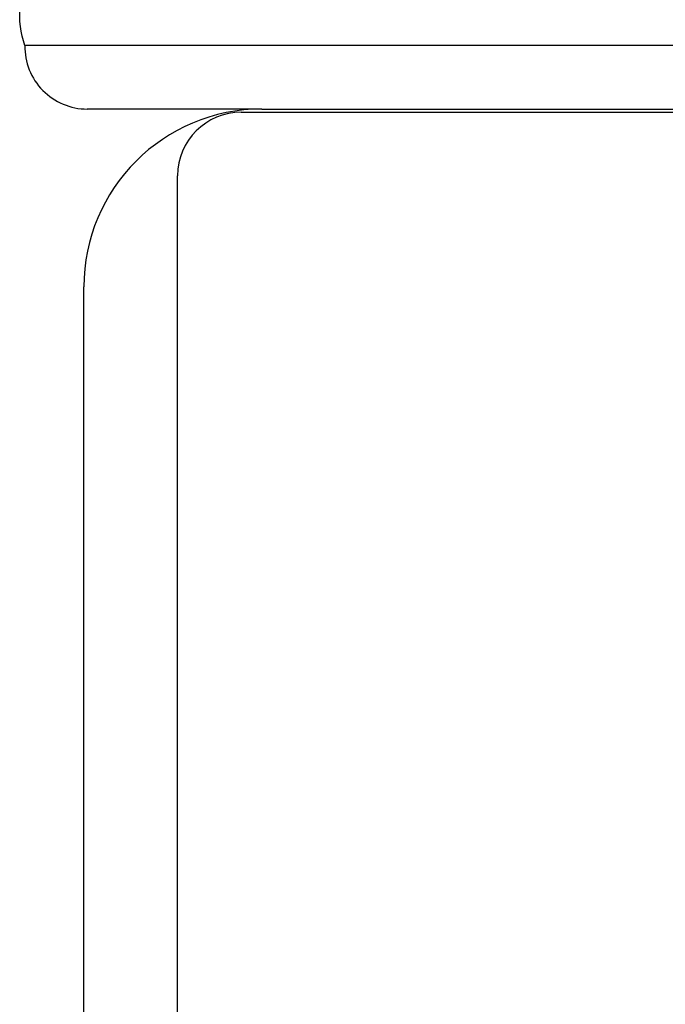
# Model space of a CAD drawing. Header units: inches. Extents: x 0 to 29.3, y 0 to 19.
# Tile 54 of 67: x 15.8 to 16.206, y 14.118 to 14.737. Entities that reach past the tile are written whole.
import ezdxf

# ---------------------------------------------------------------- set-up
doc = ezdxf.new("R2010")
doc.units = ezdxf.units.IN
doc.header["$LTSCALE"] = 1.612069
doc.header["$MEASUREMENT"] = 0
doc.layers.get('0').update_dxf_attribs({"linetype": 'CONTINUOUS'})

msp = doc.modelspace()

# ---------------------------------------------------------------- linework, layer by layer
at = {"color": 7, "linetype": 'Continuous'}
for p, q in [((18.5904, 14.72107), (15.80327, 14.72107)), ((15.9524, 14.68113), (15.84255, 14.68113))]:
    msp.add_line(p, q, dxfattribs=at)
at = {"color": 3, "linetype": 'Continuous'}
for p, q in [((15.9524, 14.68113), (16.5577, 14.68113)), ((15.9394, 14.67913), (16.9654, 14.67913)), ((15.8994, 10.79313), (15.8994, 14.63913)), ((15.8404, 10.79313), (15.8404, 14.56913))]:
    msp.add_line(p, q, dxfattribs=at)
at = {"color": 7, "linetype": 'Continuous'}
msp.add_lwpolyline([(15.80327, 14.72107), (15.80237, 14.72407), (15.80161, 14.72707), (15.801, 14.73009), (15.80054, 14.73311), (15.80022, 14.73614), (15.80005, 14.73917), (15.80004, 14.7422), (15.80017, 14.74523), (15.80045, 14.74826), (15.80087, 14.75128), (15.80145, 14.7543), (15.80217, 14.75731), (15.80304, 14.76032), (15.80406, 14.76331), (15.80522, 14.76628), (15.80653, 14.76925), (15.80798, 14.7722), (15.80958, 14.77513), (15.81132, 14.77804), (15.8132, 14.78093), (15.81523, 14.7838), (15.81739, 14.78665)], dxfattribs=at)
msp.add_arc((15.84255, 14.72041), 0.03929, 179.04738, 270, dxfattribs=at)
at = {"color": 3, "linetype": 'Continuous'}
for centre, radius in [((15.9524, 14.56913), 0.112), ((15.9394, 14.63913), 0.04)]:
    msp.add_arc(centre, radius, 90, 180, dxfattribs=at)

doc.saveas('drawing.dxf')
